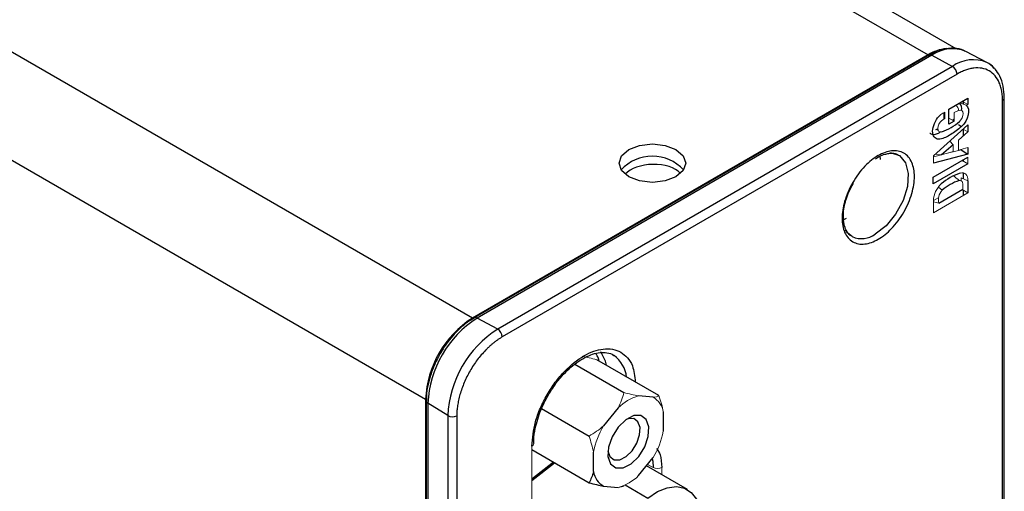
# Model space of a CAD drawing. Header units: inches. Extents: x 1.28 to 8.74, y 0.51 to 8.07.
# Tile 9 of 11: x 8.16 to 8.63, y 6.57 to 6.8. Entities that reach past the tile are written whole.
import ezdxf

# ---------------------------------------------------------------- set-up
doc = ezdxf.new("R2010")
doc.units = ezdxf.units.IN
doc.header["$MEASUREMENT"] = 0

msp = doc.modelspace()

# ---------------------------------------------------------------- linework, layer by layer
at = {"color": 8, "linetype": 'Continuous', "lineweight": 25}
for p, q in [((8.3775752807, 6.6544697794), (7.7353268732, 7.0252318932)), ((8.2740784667, 6.9630175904), (8.5930660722, 6.7788699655)), ((8.415958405, 6.586429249), (8.4057036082, 6.5784212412)), ((8.4498521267, 6.5756680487), (8.4605201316, 6.5695095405))]:
    msp.add_line(p, q, dxfattribs=at)
at = {"color": 7, "linetype": 'Continuous', "lineweight": 25}
for p, q in [((7.6988362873, 6.9952678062), (8.3554781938, 6.6161965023)), ((8.6063349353, 6.7817765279), (8.2783331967, 6.9711279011)), ((8.6208674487, 6.7753069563), (8.6108892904, 6.7805117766)), ((8.5930660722, 6.7788699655), (8.3775752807, 6.6544697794)), ((8.593459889, 6.7787640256), (8.3784047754, 6.6546153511)), ((8.5948632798, 6.778658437), (8.3798081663, 6.6545097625)), ((8.5948632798, 6.778658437), (8.6046068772, 6.7734264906)), ((8.6046068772, 6.7734264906), (8.3895517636, 6.6492778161)), ((8.6067676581, 6.7697695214), (8.3917125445, 6.6456208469)), ((8.6029357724, 6.7531639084), (8.6119090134, 6.7583440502)), ((8.6096830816, 6.7567567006), (8.6096830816, 6.7555691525)), ((8.6119090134, 6.7583440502), (8.6119090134, 6.7554743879)), ((8.6282685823, 6.4198068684), (8.6282685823, 6.757353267)), ((8.6291334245, 6.4210121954), (8.6291334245, 6.758558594)), ((8.6006427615, 6.7485626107), (8.6006427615, 6.7516618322)), ((8.6029357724, 6.7460804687), (8.6029357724, 6.7531639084)), ((8.6054478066, 6.7475306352), (8.6029357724, 6.7460804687)), ((8.6046186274, 6.7480093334), (8.6052147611, 6.7485226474)), ((8.5956428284, 6.7311228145), (8.6119494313, 6.7457523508)), ((8.5966823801, 6.7435582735), (8.5976955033, 6.7438808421)), ((8.6075335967, 6.7460048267), (8.6089155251, 6.7450249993)), ((8.6096830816, 6.7437092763), (8.6096830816, 6.7404905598)), ((8.6119494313, 6.7457523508), (8.6119494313, 6.7424911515)), ((8.6049508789, 6.7363473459), (8.5995010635, 6.7316117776)), ((8.6086746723, 6.7340315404), (8.6119494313, 6.7319650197)), ((8.6119494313, 6.7351717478), (8.6119494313, 6.7319650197)), ((8.5705694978, 6.7294548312), (8.5705015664, 6.7311191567)), ((8.5955656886, 6.7211114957), (8.6119494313, 6.7305696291)), ((8.6119494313, 6.7319650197), (8.5956428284, 6.7277041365)), ((8.6096830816, 6.7292612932), (8.6096830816, 6.728635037)), ((8.6119494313, 6.7273266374), (8.5955656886, 6.717868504)), ((8.5955656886, 6.717868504), (8.5955656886, 6.7211114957)), ((8.6096830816, 6.7231360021), (8.6096830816, 6.7203301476)), ((8.6119512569, 6.719404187), (8.6119512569, 6.7136633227)), ((8.598096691, 6.7087961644), (8.6094790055, 6.7153670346)), ((8.6096830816, 6.7149727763), (8.6096830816, 6.712353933)), ((8.5525050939, 6.7006359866), (8.5545197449, 6.7016528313)), ((8.5572062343, 6.6930080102), (8.5567072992, 6.6933007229)), ((8.3895517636, 6.6492778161), (8.3798081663, 6.6545097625)), ((8.4438683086, 6.6372104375), (8.4446361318, 6.6367683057)), ((8.4260328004, 6.6327581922), (8.4492693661, 6.619344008)), ((8.4657986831, 6.6178660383), (8.4364286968, 6.6348209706)), ((8.4630567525, 6.6170925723), (8.4561871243, 6.6177068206)), ((8.3554781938, 6.6161965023), (8.3554781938, 6.2781486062)), ((8.3557676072, 6.6154067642), (8.3557676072, 6.2778603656)), ((8.3659641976, 6.6084229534), (8.3565608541, 6.6142442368)), ((8.3565608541, 6.6142442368), (8.3565608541, 6.2766978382)), ((8.4465274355, 6.6121304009), (8.4396578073, 6.6035846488)), ((8.3659641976, 6.6084229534), (8.3659641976, 6.2708765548)), ((8.3702116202, 6.6083801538), (8.3702116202, 6.2708337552)), ((8.410320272, 6.611724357), (8.4327400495, 6.5987816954)), ((8.4678865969, 6.61022057), (8.4678865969, 6.6010605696)), ((8.4057036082, 6.5923492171), (8.4327400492, 6.5767414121)), ((8.4348279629, 6.5819762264), (8.4348279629, 6.5911362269)), ((8.4561871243, 6.5800663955), (8.4630567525, 6.5886121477)), ((8.4057036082, 6.577814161), (8.416405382, 6.5861712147)), ((8.4792648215, 6.5735067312), (8.4599003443, 6.5846856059)), ((8.4396578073, 6.5751042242), (8.4465274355, 6.5744899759)), ((8.4492693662, 6.575263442), (8.449121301, 6.5753489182))]:
    msp.add_line(p, q, dxfattribs=at)
at = {"color": 144, "linetype": 'Continuous', "lineweight": 18}
for p, q in [((8.609420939, 6.7569077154), (8.6119090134, 6.7554743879)), ((8.60095411, 6.7518392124), (8.60095411, 6.7487679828)), ((8.6054478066, 6.7515952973), (8.6054478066, 6.7475306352)), ((8.6111678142, 6.7550403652), (8.6079773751, 6.7561766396)), ((8.6119090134, 6.7554743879), (8.6111678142, 6.7550403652)), ((8.6029357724, 6.7489808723), (8.6054478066, 6.7475306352)), ((8.6052147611, 6.7485226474), (8.6054478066, 6.7487353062)), ((8.6054478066, 6.748423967), (8.6052147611, 6.7485226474)), ((8.5979540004, 6.743122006), (8.5966823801, 6.7435582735)), ((8.6119494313, 6.7424911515), (8.6074753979, 6.7385417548)), ((8.6096762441, 6.7437129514), (8.6119494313, 6.7424911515)), ((8.6049508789, 6.7363473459), (8.6034176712, 6.7380980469)), ((8.6074753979, 6.7385417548), (8.6074753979, 6.7338664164)), ((8.5995010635, 6.7316117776), (8.6049508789, 6.7331684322)), ((8.6004345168, 6.731878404), (8.6086746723, 6.7340315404)), ((8.6049508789, 6.7331684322), (8.6049508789, 6.7363473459)), ((8.6074753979, 6.7338664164), (8.6119494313, 6.7351717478)), ((8.6086746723, 6.7340315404), (8.6086746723, 6.7342163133)), ((8.5956428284, 6.7306263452), (8.5994371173, 6.7316177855)), ((8.5956428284, 6.7277041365), (8.5956428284, 6.7311228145)), ((8.5965019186, 6.7318935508), (8.5995010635, 6.7316117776)), ((8.6091406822, 6.7289481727), (8.6119494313, 6.7273266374)), ((8.6119494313, 6.7305696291), (8.6119494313, 6.7273266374)), ((8.6119512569, 6.719404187), (8.6086764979, 6.7207410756)), ((8.6086764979, 6.7194150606), (8.6086764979, 6.7207410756)), ((8.5998135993, 6.7149393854), (8.5979522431, 6.7162813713)), ((8.6092395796, 6.715228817), (8.6119512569, 6.7136633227)), ((8.5956230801, 6.7100155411), (8.5980935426, 6.7114417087)), ((8.6119512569, 6.7136633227), (8.5956244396, 6.7042380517)), ((8.5956244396, 6.7042380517), (8.5956244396, 6.709978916)), ((8.5956244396, 6.7093675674), (8.598096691, 6.7087961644)), ((8.4057036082, 6.5622197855), (8.4057036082, 6.5939894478)), ((8.4604302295, 6.5853447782), (8.4630520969, 6.5839333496)), ((8.4671537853, 6.5839746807), (8.4671537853, 6.5804982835))]:
    msp.add_line(p, q, dxfattribs=at)
at = {"color": 144, "linetype": 'Continuous', "lineweight": 18, "flags": 128}
for points in [[(8.6078776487, 6.7473950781), (8.6086073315, 6.7481806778), (8.6091896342, 6.7491418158), (8.6095576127, 6.7501679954), (8.6096689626, 6.7511412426), (8.6095108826, 6.7519496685), (8.6091015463, 6.7525003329), (8.6084880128, 6.7527299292), (8.6077408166, 6.7526120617)], [(8.5996062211, 6.7478350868), (8.5988526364, 6.7470882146), (8.5982365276, 6.7461423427), (8.5978319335, 6.7451111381), (8.597687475, 6.7441185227), (8.5978205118, 6.7432837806), (8.5982150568, 6.7427072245), (8.5988236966, 6.74245814), (8.5995732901, 6.7425664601)], [(8.6082399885, 6.723020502), (8.609034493, 6.7231632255), (8.6097707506, 6.7231205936), (8.6104272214, 6.7228938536), (8.6109846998, 6.7224896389), (8.6114268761, 6.7219197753), (8.611740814, 6.7212009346), (8.611917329, 6.7203541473), (8.6119512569, 6.719404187)]]:
    msp.add_lwpolyline(points, dxfattribs=at)
at = {"color": 7, "linetype": 'Continuous', "lineweight": 25, "flags": 128}
for points in [[(8.6111678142, 6.7550403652), (8.6117952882, 6.7542752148), (8.6121660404, 6.7532193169), (8.6122577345, 6.7519362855), (8.6120648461, 6.7505034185), (8.6115989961, 6.7490070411), (8.6108882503, 6.7475373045), (8.6099754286, 6.746182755), (8.6089155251, 6.7450249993)], [(8.473837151, 6.7212902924), (8.4687281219, 6.7193195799), (8.4627016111, 6.7186275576), (8.4566751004, 6.7193195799), (8.4515660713, 6.7212902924), (8.4481523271, 6.7242396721), (8.4469535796, 6.7277187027), (8.4481523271, 6.7311977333), (8.4515660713, 6.734147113), (8.4566751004, 6.7361178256), (8.4627016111, 6.7368098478), (8.4687281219, 6.7361178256), (8.473837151, 6.734147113), (8.4772508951, 6.7311977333), (8.4784496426, 6.7277187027), (8.4772508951, 6.7242396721), (8.473837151, 6.7212902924)], [(8.3557676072, 6.6154067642), (8.3557680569, 6.6154365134), (8.3558106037, 6.6156965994)], [(8.4597954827, 6.6065954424), (8.4572888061, 6.6084490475), (8.4538791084, 6.6084223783), (8.4500854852, 6.6065194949), (8.4464854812, 6.6030300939), (8.4436271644, 6.5984854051), (8.4419456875, 6.5935773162), (8.4416970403, 6.5890530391), (8.442919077, 6.5856013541), (8.4454257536, 6.5837477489), (8.4488354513, 6.5837744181), (8.4526290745, 6.5856773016), (8.4562290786, 6.5891667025), (8.4590873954, 6.5937113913), (8.4607688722, 6.5986194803), (8.4610175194, 6.6031437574), (8.4597954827, 6.6065954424)], [(8.4426393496, 6.5890560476), (8.4446088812, 6.5875996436), (8.4472879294, 6.5876205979), (8.4502686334, 6.5891157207), (8.453097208, 6.5918573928), (8.4553430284, 6.5954282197), (8.4566641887, 6.5992845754), (8.4568595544, 6.6028393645), (8.4558993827, 6.6055514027), (8.4539298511, 6.6070078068), (8.4512508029, 6.6069868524), (8.4502488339, 6.6066370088)], [(8.4416767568, 6.5917881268), (8.4416791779, 6.5917680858), (8.4426393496, 6.5890560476)], [(8.4605201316, 6.5695095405), (8.4651444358, 6.572529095), (8.4697247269, 6.5743591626), (8.4740438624, 6.5749129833), (8.4778970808, 6.5741643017), (8.4811017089, 6.5721486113), (8.4835058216, 6.568961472), (8.4849954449, 6.5647539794), (8.4854999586, 6.5597256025)]]:
    msp.add_lwpolyline(points, dxfattribs=at)
at = {"color": 8, "linetype": 'Continuous', "lineweight": 25, "flags": 128}
for points in [[(8.5751280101, 6.7326132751), (8.575567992, 6.7326026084), (8.5796456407, 6.7312916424), (8.5824718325, 6.7279278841), (8.5837403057, 6.7228758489), (8.5833136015, 6.7166830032), (8.5812379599, 6.710020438), (8.577738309, 6.7036101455), (8.5731938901, 6.6981467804), (8.5680971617, 6.6942223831)], [(8.5567072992, 6.6933007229), (8.5549563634, 6.6948483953), (8.5540298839, 6.6961855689)], [(8.4409676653, 6.6322006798), (8.440482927, 6.6342117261), (8.4384002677, 6.6386220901)], [(8.4626296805, 6.5880808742), (8.462852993, 6.5868431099), (8.4630520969, 6.5839333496)]]:
    msp.add_lwpolyline(points, dxfattribs=at)
at = {"color": 7, "linetype": 'Continuous', "lineweight": 25}
for centre, radius, start, end in [((8.6037642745, 6.7617168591), 0.0202158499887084, 96.0987778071, 121.9513326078), ((8.5940673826, 6.7774591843), 0.0014393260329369, 56.4293232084, 114.9652252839), ((8.6154882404, 6.7650944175), 0.0115426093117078, 39.5472680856, 62.2230632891), ((8.6022596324, 6.7695727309), 0.0045123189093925, 2.4995666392, 58.6552758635), ((8.6054036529, 6.7535251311), 0.0036355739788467, 345.4487699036, 44.6720213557), ((8.593028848, 6.7633770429), 0.0218153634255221, 287.4571434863, 312.8950794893), ((8.4627016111, 6.71090702), 0.0201051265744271, 42.7508232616, 137.2491767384), ((8.6174296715, 6.6968194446), 0.0277659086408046, 109.3276616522, 130.6669618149), ((8.6165587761, 6.6951113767), 0.0259528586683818, 109.8127981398, 130.1818062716), ((8.4034536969, 6.6140133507), 0.0480251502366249, 122.60547834, 177.3945215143), ((8.4070336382, 6.611947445), 0.0505250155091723, 122.60547834, 177.3945215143), ((8.3789295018, 6.653717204), 0.0010401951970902, 120.2948438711, 144.5235919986), ((8.417175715, 6.6060925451), 0.0512645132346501, 122.60547834, 177.3945215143), ((8.3872045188, 6.6454240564), 0.0045123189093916, 2.4995666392, 58.6552758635), ((8.3681280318, 6.6123833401), 0.0045129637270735, 241.3491571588, 297.4961892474), ((8.444627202, 6.5837301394), 0.0099549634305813, 190.1476119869, 240.0537310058)]:
    msp.add_arc(centre, radius, start, end, dxfattribs=at)
at = {"color": 8, "linetype": 'Continuous', "lineweight": 25}
for centre, radius, start, end in [((8.6045592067, 6.7650327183), 0.0167233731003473, 67.7581376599, 125.4352790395), ((8.6144447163, 6.7596013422), 0.0169681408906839, 67.7581376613, 125.4352790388), ((8.6276643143, 6.7586981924), 0.0014744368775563, 294.1941367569, 355.087142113), ((8.5616256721, 6.7028169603), 0.010758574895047, 245.7459794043, 306.9787812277), ((8.3790122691, 6.6533105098), 0.0014393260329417, 56.4293232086, 114.9652252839), ((8.4361360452, 6.6250278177), 0.0144945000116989, 6.5322176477, 54.0955471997), ((8.3572012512, 6.6155331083), 0.0014392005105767, 185.0363469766, 243.5787556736)]:
    msp.add_arc(centre, radius, start, end, dxfattribs=at)
at = {"color": 144, "linetype": 'Continuous', "lineweight": 18}
for centre, radius, start, end in [((8.6075951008, 6.7401306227), 0.0134608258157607, 119.561458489, 137.9585676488), ((8.6110002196, 6.7421682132), 0.010940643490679, 107.3325328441, 120.3929556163), ((8.6054037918, 6.7530392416), 0.0020237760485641, 344.0673712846, 71.530674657), ((8.6165720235, 6.7247623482), 0.028638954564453, 123.0477724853, 126.3277181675), ((8.6063829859, 6.7097477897), 0.0107610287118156, 130.9112241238, 178.7693020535), ((8.4622201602, 6.5961015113), 0.022431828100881, 105.6017839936, 134.3928394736), ((8.4580873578, 6.608466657), 0.0099549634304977, 10.147611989, 60.0537310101), ((8.4723716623, 6.5837308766), 0.0382670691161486, 148.7467774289, 168.8418628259), ((8.4303428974, 6.6084659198), 0.0382670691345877, 328.7467774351, 348.8418628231), ((8.4051620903, 6.5952870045), 0.0014060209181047, 292.652562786, 358.1280547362), ((8.4650618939, 6.5880275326), 0.0045608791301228, 243.8540003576, 297.3006532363), ((8.4404943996, 6.5960952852), 0.0224318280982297, 285.6017839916, 314.3928394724)]:
    msp.add_arc(centre, radius, start, end, dxfattribs=at)
at = {"color": 7, "linetype": 'Continuous', "lineweight": 25}
msp.add_ellipse((8.4629748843, 6.718851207), major_axis=(0.01475492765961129, 0.0003219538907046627), ratio=0.5619853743, start_param=0.4699604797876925, end_param=2.653296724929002, dxfattribs=at)
for points, knots in [([(8.610687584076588, 6.780483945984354), (8.610469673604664, 6.780635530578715), (8.608937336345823, 6.781701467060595), (8.605329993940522, 6.782208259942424), (8.600434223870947, 6.781772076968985), (8.596236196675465, 6.78040857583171), (8.59382631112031, 6.778852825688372), (8.592987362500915, 6.778311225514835)], [0, 0, 0, 0, 0.0466844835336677, 0.3282833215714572, 0.6045591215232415, 0.8623359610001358, 1, 1, 1, 1]), ([(8.624782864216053, 6.772041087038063), (8.624648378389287, 6.772246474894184), (8.623659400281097, 6.77375685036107), (8.622160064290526, 6.774589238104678), (8.620864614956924, 6.775308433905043)], [0, 0, 0, 0, 0.1359846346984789, 1, 1, 1, 1]), ([(8.628268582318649, 6.757353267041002), (8.628262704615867, 6.757798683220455), (8.628250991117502, 6.758686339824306), (8.62815518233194, 6.759965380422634), (8.628001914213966, 6.76119786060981), (8.627785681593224, 6.762380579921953), (8.627507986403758, 6.763514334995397), (8.627168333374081, 6.764598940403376), (8.626400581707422, 6.766580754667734), (8.624871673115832, 6.76912482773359), (8.622074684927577, 6.771451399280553), (8.618660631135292, 6.772712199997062), (8.615434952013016, 6.772768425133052), (8.61277297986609, 6.772289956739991), (8.61080361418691, 6.771697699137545), (8.608797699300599, 6.770879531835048), (8.607446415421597, 6.770140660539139), (8.606767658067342, 6.769769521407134)], [0, 0, 0, 0, 0.0345510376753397, 0.0688557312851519, 0.1030135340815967, 0.1371251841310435, 0.1712918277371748, 0.205614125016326, 0.2401913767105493, 0.3700547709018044, 0.5000286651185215, 0.6298921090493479, 0.7598660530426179, 0.8201496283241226, 0.8799061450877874, 0.9396761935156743, 1, 1, 1, 1]), ([(8.629133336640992, 6.758571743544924), (8.629022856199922, 6.760438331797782), (8.628800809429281, 6.764189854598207), (8.627278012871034, 6.768802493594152), (8.625567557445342, 6.77102258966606), (8.624782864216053, 6.772041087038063)], [0, 0, 0, 0, 0.3489453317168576, 0.7013203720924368, 0.9999999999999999, 0.9999999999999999, 0.9999999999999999, 0.9999999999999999]), ([(8.608915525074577, 6.745024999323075), (8.607281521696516, 6.743554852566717), (8.605560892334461, 6.74227268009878), (8.602115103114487, 6.740236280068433), (8.600486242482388, 6.739345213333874), (8.596933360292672, 6.738740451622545), (8.59548122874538, 6.740018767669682), (8.595039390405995, 6.744024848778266), (8.596035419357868, 6.747047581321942), (8.59759827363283, 6.749144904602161)], [0, 0, 0, 0, 0.25, 0.25, 0.5, 0.5, 0.75, 0.75, 1, 1, 1, 1]), ([(8.593992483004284, 6.741916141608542), (8.594050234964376, 6.741844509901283), (8.594421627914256, 6.741383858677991), (8.59562296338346, 6.7411155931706), (8.597333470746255, 6.741449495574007), (8.598520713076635, 6.74219945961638), (8.598989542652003, 6.742495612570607)], [0, 0, 0, 0, 0.0573864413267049, 0.3690423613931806, 0.7508414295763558, 1, 1, 1, 1]), ([(8.569525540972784, 6.731256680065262), (8.570599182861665, 6.731876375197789), (8.572747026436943, 6.732887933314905), (8.575936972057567, 6.733649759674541), (8.578976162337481, 6.733595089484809), (8.581689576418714, 6.732594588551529), (8.58391356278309, 6.730744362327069), (8.585480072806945, 6.72814016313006), (8.586416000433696, 6.724995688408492), (8.58671258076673, 6.721447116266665), (8.586416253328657, 6.717554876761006), (8.585480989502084, 6.7133313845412), (8.583914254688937, 6.708917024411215), (8.581691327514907, 6.704500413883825), (8.578977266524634, 6.700365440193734), (8.575938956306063, 6.696802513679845), (8.57274802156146, 6.693879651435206), (8.569526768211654, 6.69167758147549), (8.56630431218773, 6.690159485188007), (8.563114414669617, 6.689398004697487), (8.560074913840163, 6.689452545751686), (8.557361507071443, 6.690453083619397), (8.555137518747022, 6.69230329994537), (8.553571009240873, 6.694907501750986), (8.552635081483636, 6.698051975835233), (8.55233850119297, 6.7016005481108), (8.552634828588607, 6.705492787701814), (8.553570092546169, 6.709716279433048), (8.555136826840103, 6.714130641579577), (8.55735975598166, 6.718547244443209), (8.560073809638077, 6.722682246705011), (8.563112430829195, 6.726245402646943), (8.566303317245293, 6.729168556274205), (8.56845128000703, 6.730636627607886), (8.569525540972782, 6.731256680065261)], [0, 0, 0, 0, 0.0299923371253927, 0.060001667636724, 0.0924832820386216, 0.1249996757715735, 0.1574813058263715, 0.1899977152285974, 0.2199814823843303, 0.2499996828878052, 0.2799834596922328, 0.3100016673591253, 0.3424832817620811, 0.3749996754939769, 0.4074813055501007, 0.4399977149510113, 0.469981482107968, 0.4999996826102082, 0.5299834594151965, 0.5600016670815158, 0.5924832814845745, 0.6249996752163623, 0.6574813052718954, 0.6899977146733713, 0.7199814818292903, 0.7499996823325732, 0.7799834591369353, 0.8100016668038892, 0.8424832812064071, 0.8749996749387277, 0.9074813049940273, 0.9399977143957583, 0.9699903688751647, 1, 1, 1, 1]), ([(8.568228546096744, 6.72974622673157), (8.568514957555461, 6.729949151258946), (8.569822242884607, 6.730875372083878), (8.571872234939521, 6.731774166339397), (8.573439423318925, 6.732069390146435), (8.574100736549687, 6.7321939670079)], [0, 0, 0, 0, 0.1395392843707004, 0.6369076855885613, 1, 1, 1, 1]), ([(8.574100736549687, 6.7321939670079), (8.57437504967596, 6.732262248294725), (8.575663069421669, 6.732582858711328), (8.577582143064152, 6.73237510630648), (8.5788825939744, 6.731631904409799), (8.579523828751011, 6.731265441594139)], [0, 0, 0, 0, 0.1206262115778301, 0.5663926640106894, 1, 1, 1, 1]), ([(8.556858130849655, 6.693334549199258), (8.55666987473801, 6.69341626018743), (8.555605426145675, 6.693878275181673), (8.554400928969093, 6.695667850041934), (8.553201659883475, 6.698861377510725), (8.552880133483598, 6.702672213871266), (8.553310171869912, 6.706636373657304), (8.554194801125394, 6.710279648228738), (8.55554090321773, 6.714141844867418), (8.556960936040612, 6.716821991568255), (8.557754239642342, 6.718319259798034)], [0, 0, 0, 0, 0.0368546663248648, 0.2083857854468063, 0.3443707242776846, 0.508620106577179, 0.6402043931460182, 0.7414454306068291, 0.8555580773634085, 1, 1, 1, 1]), ([(8.378418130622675, 6.654457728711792), (8.377322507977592, 6.653841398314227), (8.374850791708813, 6.652450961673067), (8.371464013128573, 6.649472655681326), (8.368148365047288, 6.646011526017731), (8.365111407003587, 6.642206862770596), (8.363296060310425, 6.63925824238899), (8.3623597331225, 6.637737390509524)], [0, 0, 0, 0, 0.1801189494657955, 0.4063469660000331, 0.5836010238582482, 0.7852279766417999, 1, 1, 1, 1]), ([(8.391712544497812, 6.645620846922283), (8.391323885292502, 6.64538969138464), (8.390549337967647, 6.644929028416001), (8.389393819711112, 6.644151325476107), (8.388249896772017, 6.643313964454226), (8.387117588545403, 6.642410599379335), (8.385996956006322, 6.641442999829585), (8.384887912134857, 6.64041054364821), (8.382787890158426, 6.638311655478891), (8.379820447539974, 6.634833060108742), (8.376407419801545, 6.629632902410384), (8.373608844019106, 6.624074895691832), (8.37194757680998, 6.619390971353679), (8.371031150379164, 6.615787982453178), (8.370559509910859, 6.613241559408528), (8.370265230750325, 6.610755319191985), (8.370229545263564, 6.609174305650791), (8.370211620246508, 6.60838015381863)], [0, 0, 0, 0, 0.0345510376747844, 0.0688557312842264, 0.1030135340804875, 0.1371251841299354, 0.171291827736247, 0.2056141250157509, 0.2401913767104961, 0.3700547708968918, 0.5000286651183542, 0.6298921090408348, 0.759866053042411, 0.8201496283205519, 0.8799061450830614, 0.9396761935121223, 1, 1, 1, 1]), ([(8.3623597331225, 6.637737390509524), (8.361094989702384, 6.635322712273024), (8.359323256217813, 6.631940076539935), (8.357523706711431, 6.626806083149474), (8.35642860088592, 6.622541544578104), (8.355785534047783, 6.618486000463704), (8.35584076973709, 6.616218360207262), (8.355859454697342, 6.615451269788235)], [0, 0, 0, 0, 0.3270858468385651, 0.4582027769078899, 0.6724410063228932, 0.8891943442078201, 0.9999999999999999, 0.9999999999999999, 0.9999999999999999, 0.9999999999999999]), ([(8.413387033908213, 6.617997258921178), (8.414824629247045, 6.620279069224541), (8.416837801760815, 6.623474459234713), (8.420285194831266, 6.627566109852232), (8.423306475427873, 6.630650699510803), (8.426978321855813, 6.633645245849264), (8.430758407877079, 6.636000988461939), (8.43451905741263, 6.637592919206), (8.438120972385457, 6.638377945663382), (8.441417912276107, 6.638147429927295), (8.443558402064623, 6.637710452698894), (8.44440482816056, 6.636859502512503), (8.444468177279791, 6.636795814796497)], [0, 0, 0, 0, 0.1547225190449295, 0.2166695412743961, 0.3175825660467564, 0.4192045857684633, 0.5251618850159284, 0.6329079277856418, 0.7430111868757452, 0.8586163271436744, 0.9894184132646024, 1, 1, 1, 1]), ([(8.406653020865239, 6.595254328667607), (8.406631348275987, 6.595824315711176), (8.406547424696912, 6.598031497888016), (8.407171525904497, 6.601991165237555), (8.408371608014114, 6.606717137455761), (8.410224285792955, 6.611994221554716), (8.412162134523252, 6.615672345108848), (8.413387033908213, 6.617997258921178)], [0, 0, 0, 0, 0.0859003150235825, 0.3326350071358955, 0.5199245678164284, 0.6965479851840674, 1, 1, 1, 1])]:
    msp.add_open_spline(points, degree=3, knots=knots, dxfattribs=at)
at = {"color": 144, "linetype": 'Continuous', "lineweight": 18}
for points in [[(8.607762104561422, 6.719527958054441), (8.606872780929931, 6.720269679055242), (8.605983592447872, 6.721011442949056), (8.605094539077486, 6.721753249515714)], [(8.429510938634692, 6.63645815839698), (8.431653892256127, 6.636044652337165), (8.433989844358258, 6.635474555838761), (8.436428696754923, 6.634820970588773)], [(8.44926936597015, 6.619344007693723), (8.44861587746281, 6.616905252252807), (8.447760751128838, 6.614492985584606), (8.44652743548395, 6.612130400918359)], [(8.456187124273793, 6.617706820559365), (8.454044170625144, 6.618120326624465), (8.451708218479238, 6.618690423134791), (8.449269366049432, 6.619344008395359)], [(8.465798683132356, 6.61786603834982), (8.46514519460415, 6.617488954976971), (8.464290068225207, 6.617204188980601), (8.463056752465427, 6.617092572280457)], [(8.467886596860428, 6.610220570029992), (8.467431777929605, 6.612734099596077), (8.466691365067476, 6.615289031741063), (8.465798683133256, 6.6178660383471)], [(8.43965780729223, 6.603584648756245), (8.437514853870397, 6.601747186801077), (8.435178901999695, 6.600189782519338), (8.432740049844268, 6.598781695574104)], [(8.432740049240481, 6.598781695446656), (8.433632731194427, 6.596204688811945), (8.434373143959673, 6.593649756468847), (8.434827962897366, 6.5911362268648)], [(8.44652743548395, 6.574489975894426), (8.44776075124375, 6.574601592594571), (8.448615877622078, 6.574886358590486), (8.449269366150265, 6.575263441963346)]]:
    msp.add_open_spline(points, degree=3, dxfattribs=at)
for points, knots in [([(8.607762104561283, 6.719527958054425), (8.608482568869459, 6.719710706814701), (8.609164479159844, 6.719352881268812), (8.609608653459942, 6.717855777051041), (8.60947900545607, 6.716600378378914), (8.60947900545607, 6.715367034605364)], [0.0772235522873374, 0.0772235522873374, 0.0772235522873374, 0.0772235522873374, 0.5340435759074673, 0.5340435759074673, 0.990863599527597, 0.990863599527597, 0.990863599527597, 0.990863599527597]), ([(8.598096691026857, 6.708796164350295), (8.598096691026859, 6.709878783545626), (8.59796862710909, 6.710934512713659), (8.59834352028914, 6.71301016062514), (8.599047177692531, 6.714248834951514), (8.599813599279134, 6.714939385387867)], [0.0090676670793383, 0.0090676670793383, 0.0090676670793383, 0.0090676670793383, 0.4624510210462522, 0.4624510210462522, 0.915834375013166, 0.915834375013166, 0.915834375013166, 0.915834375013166])]:
    msp.add_open_spline(points, degree=3, knots=knots, dxfattribs=at)
at = {"color": 8, "linetype": 'Continuous', "lineweight": 25}
for points, knots in [([(8.405703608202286, 6.593989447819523), (8.406034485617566, 6.597757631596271), (8.406545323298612, 6.603575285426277), (8.4096124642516, 6.61197758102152), (8.412795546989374, 6.618335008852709), (8.416715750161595, 6.624298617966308), (8.422456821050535, 6.631042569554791), (8.430338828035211, 6.637349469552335), (8.43822019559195, 6.640142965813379), (8.443960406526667, 6.640027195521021), (8.447883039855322, 6.638593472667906), (8.451055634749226, 6.635900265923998), (8.453881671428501, 6.631548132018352), (8.45435129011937, 6.627013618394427), (8.454630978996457, 6.624313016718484)], [0, 0, 0, 0, 0.1226355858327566, 0.1893356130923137, 0.2560851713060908, 0.3227852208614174, 0.3895348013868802, 0.5121703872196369, 0.634805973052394, 0.7015060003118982, 0.7682555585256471, 0.8349556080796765, 0.9017051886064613, 1, 1, 1, 1]), ([(8.437410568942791, 6.634254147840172), (8.43735134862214, 6.634679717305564), (8.437145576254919, 6.636158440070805), (8.436371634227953, 6.637082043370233), (8.43582042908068, 6.637739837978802)], [0, 0, 0, 0, 0.2877953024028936, 1, 1, 1, 1]), ([(8.464709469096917, 6.592960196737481), (8.465325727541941, 6.592016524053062), (8.46685143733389, 6.589680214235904), (8.467040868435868, 6.586105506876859), (8.467153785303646, 6.58397468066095)], [0, 0, 0, 0, 0.4039159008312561, 1, 1, 1, 1])]:
    msp.add_open_spline(points, degree=3, knots=knots, dxfattribs=at)
at = {"color": 7, "linetype": 'Continuous', "lineweight": 25}
for points in [[(8.43482796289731, 6.581976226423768), (8.434373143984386, 6.579987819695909), (8.433632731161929, 6.57828775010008), (8.43274004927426, 6.57674141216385)], [(8.432740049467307, 6.576741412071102), (8.435178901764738, 6.576087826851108), (8.437514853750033, 6.575517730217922), (8.439657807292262, 6.575104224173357)]]:
    msp.add_open_spline(points, degree=3, dxfattribs=at)

doc.saveas('drawing.dxf')
